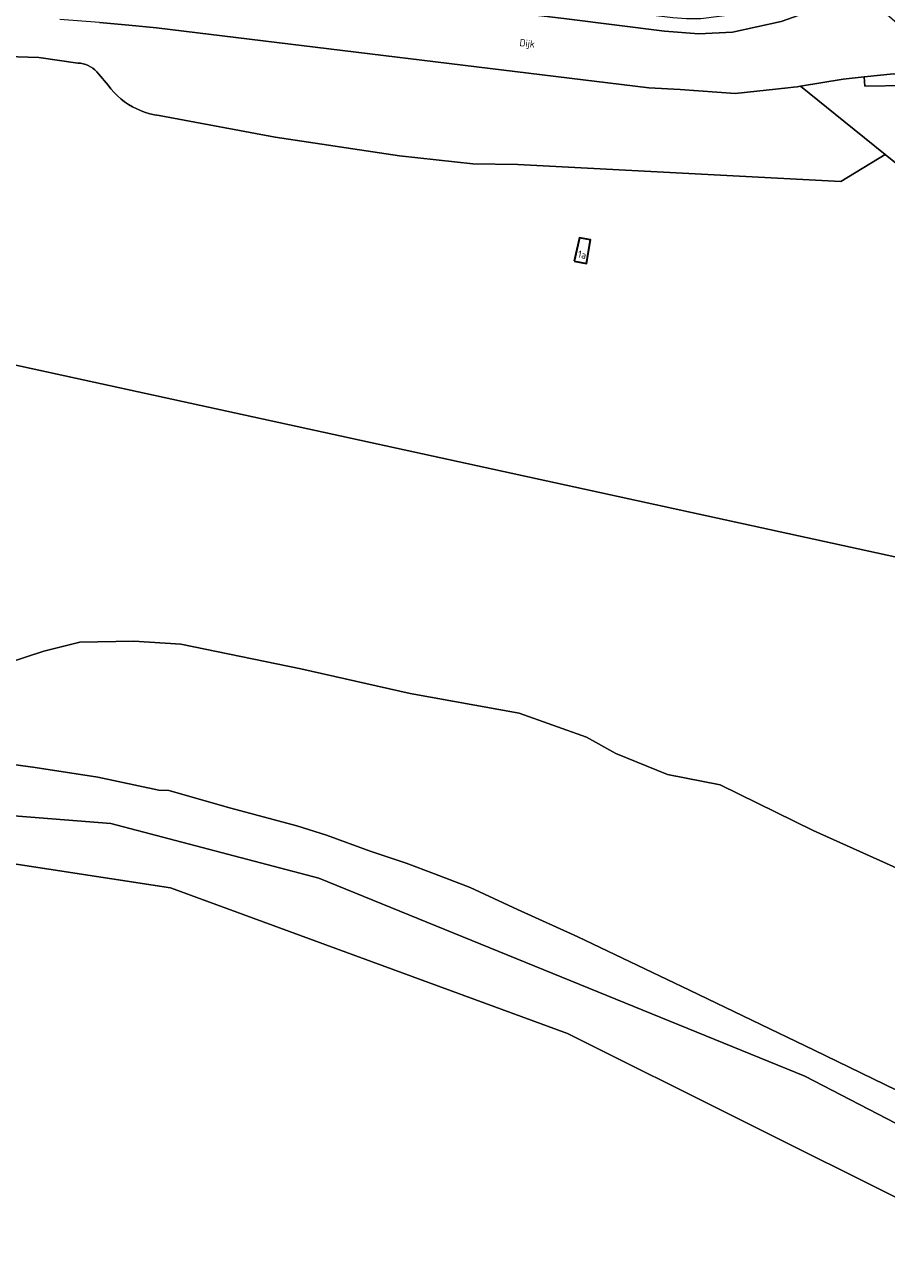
# Model space of a CAD drawing. Extents: x 184444 to 186844, y 346155 to 349219.
# Tile 16 of 49: x 185630 to 185845, y 346519 to 346828. Entities that reach past the tile are written whole.
import ezdxf
from ezdxf.enums import TextEntityAlignment as Align
from ezdxf.lldxf.tags import DXFTag

# ---------------------------------------------------------------- set-up
doc = ezdxf.new("R2010")
doc.units = 0
for name, color, linetype, lineweight in [('B-WE-KG-GRENS_PERCEEL-G', 150, 'KG-PERCEEL', 18), ('B-WE-KG-GRENS_PERCEEL-GV', 150, 'Continuous', 18), ('B-WE-OG-BEBOUWING-G', 7, 'Continuous', 35), ('B-WE-OG-BEBOUWING_HUISNUMMER-T18', 1, 'Continuous', 18), ('B-WE-OG-BEBOUWING_STRAATNAAM-T18', 1, 'Continuous', 18)]:
    doc.layers.add(name, color=color, linetype=linetype, lineweight=lineweight)
doc.styles.add('NLCS-ISO-M1000-T18', font='NLCS-ISO.ttf', dxfattribs={"height": 1.8})
doc.styles.get("Standard").update_dxf_attribs({"font": 'NLCS-ISO.ttf'})
tags = doc.linetypes.add('KG-PERCEEL', pattern='A,5.5,-2,["P",Standard,S=1.8,R=0,X=-0.5,Y=-0.9],-2,5.5,-2,[5,NLCS.SHX,S=0.75,R=0,X=0,Y=0],-2', length=19).pattern_tags.tags
tags[6] = DXFTag(74, 10)

msp = doc.modelspace()

# ---------------------------------------------------------------- linework, layer by layer
at = {"layer": 'B-WE-KG-GRENS_PERCEEL-G', "flags": 128}
for points in [[(185835.692, 346839.594), (185833.422, 346835.26), (185830.073, 346833.189), (185824.795, 346830.798), (185818.889, 346828.706), (185806.8, 346826.109), (185798.404, 346825.691), (185789.77, 346826.293), (185765.396, 346829.39), (185688.319, 346838.72)], [(185820.537, 346812.176), (185807.439, 346810.75), (185793.709, 346811.75), (185785.92, 346812.189), (185663.15, 346827.199), (185656.199, 346827.859), (185648.939, 346828.5), (185638.989, 346829.25)], [(185643.529, 346818.392), (185633.794, 346819.764), (185588.958, 346821.146)], [(185648.688, 346815.692), (185648.254, 346816.198), (185647.774, 346816.661), (185647.252, 346817.076), (185646.693, 346817.44), (185646.102, 346817.749), (185645.485, 346818.001), (185644.846, 346818.193), (185644.192, 346818.324), (185643.529, 346818.392)], [(185651.041, 346812.851), (185648.688, 346815.692)], [(185834.349, 346814.359), (185823.704, 346812.616)], [(185834.349, 346814.359), (185839.605, 346814.913)], [(185839.605, 346814.913), (185846.952, 346815.688)], [(185839.605, 346814.913), (185839.724, 346812.614), (185849.954, 346812.75), (185871.558, 346808.852), (185899.484, 346798.677), (185908.209, 346788.219), (185909.844, 346770.015), (185922.473, 346757.213)], [(185663.787, 346805.288), (185662.631, 346805.479), (185661.49, 346805.741), (185660.367, 346806.073), (185659.266, 346806.474), (185658.193, 346806.943), (185657.15, 346807.477), (185656.143, 346808.075), (185655.175, 346808.734), (185654.249, 346809.452), (185653.369, 346810.225), (185652.539, 346811.052), (185651.762, 346811.928), (185651.041, 346812.851)], [(185822.916, 346812.488), (185821.949, 346812.329), (185820.537, 346812.176)], [(185823.704, 346812.616), (185822.916, 346812.488)], [(185823.704, 346812.616), (185834.546, 346803.868)], [(185742.036, 346793.275), (185723.74, 346795.252), (185692.707, 346799.933), (185663.787, 346805.288)], [(185834.546, 346803.868), (185844.841, 346795.562)], [(185844.841, 346795.562), (185833.797, 346788.859)], [(185844.841, 346795.562), (185934.451, 346723.266)], [(185833.797, 346788.859), (185753.246, 346793.117), (185742.036, 346793.275)], [(185591.406, 346751.004), (185760.715, 346714.115)], [(185760.715, 346714.115), (185862.897, 346691.853), (185941.534, 346635.708), (185994.176, 346598.123), (185990.696, 346662.322)], [(185572.365, 346663.612), (185598.979, 346657.618), (185607.29, 346661.619), (185621.453, 346667.331), (185635.005, 346671.708), (185644.025, 346673.956), (185657.441, 346674.214), (185669.213, 346673.478), (185699.089, 346667.338), (185726.423, 346661.107), (185753.576, 346656.261), (185770.344, 346650.24), (185777.63, 346646.177), (185790.524, 346640.958), (185803.687, 346638.359), (185826.911, 346627.008), (185848.5, 346617.245), (185868.869, 346607.296), (185875.083, 346603.157), (185881.802, 346597.41), (185887.271, 346594.911), (185892.979, 346593.807), (185909.774, 346585.744), (185932.55, 346572.669), (185947.016, 346563.627), (185959.819, 346554.14), (185967.496, 346548.262), (185975.572, 346542.187), (185991.796, 346536.064), (185999.464, 346531.093), (186037.711, 346492.692), (186072.4, 346457.512), (186083.142, 346446.096), (186101.892, 346431.669), (186118.288, 346417.44), (186135.694, 346402.739), (186142.465, 346394.75), (186181.461, 346354.517), (186187.86, 346350.877), (186192.265, 346349.291), (186199.12, 346342.771), (186206.645, 346332.982), (186206.854, 346332.568)], [(185588.126, 346648.799), (185588.207, 346648.796), (185632.838, 346642.651), (185648.463, 346640.264), (185663.748, 346637.077), (185666.197, 346636.978), (185681.687, 346632.59), (185698.114, 346628.104), (185705.506, 346625.798), (185716.417, 346621.847), (185725.353, 346618.85), (185732.412, 346616.181), (185741.327, 346612.744), (185753.112, 346607.307), (185768.229, 346600.475), (185796.072, 346587.155), (185827.097, 346572.184), (185850.6, 346560.784), (185870.115, 346551.684), (185900.326, 346537.119), (185909.177, 346531.044), (185922.307, 346522.156), (185932.42, 346514.591), (185945.47, 346505.151), (185960.317, 346493.45), (185985.024, 346472.21), (186017.306, 346445.427), (186049.86, 346418.851), (186087.026, 346387.942), (186104.543, 346373.325), (186117.884, 346361.127), (186144.792, 346336.181), (186169.328, 346307.036), (186171.154, 346304.793)], [(185824.829, 346565.722), (185703.598, 346615.072), (185651.703, 346628.688), (185582.366, 346634.221), (185586.555, 346644.824)], [(186149.946, 346288.252), (186148.03, 346290.63), (186081.06, 346358.09), (186009.959, 346423.909), (185933.68, 346485.15), (185852.229, 346533.109), (185765.65, 346576.319), (185666.65, 346612.66), (185561.949, 346628.689), (185451.78, 346609.719), (185324.619, 346609.63)], [(186161.792, 346297.493), (186161.743, 346297.557), (186114.074, 346350.04), (185994.548, 346455.115), (185904.372, 346524.455), (185824.829, 346565.722)]]:
    msp.add_lwpolyline(points, dxfattribs=at)
at = {"layer": 'B-WE-KG-GRENS_PERCEEL-GV', "flags": 128}
for points in [[(185686.599, 346842.354), (185688.319, 346838.72), (185765.396, 346829.39), (185789.77, 346826.293), (185798.404, 346825.691), (185806.8, 346826.109), (185818.889, 346828.706), (185824.795, 346830.798), (185830.073, 346833.189), (185833.422, 346835.26), (185835.692, 346839.594), (185835.931, 346840.05), (185832.438, 346837.634), (185829.6, 346835.914), (185826.279, 346834.553), (185822.89, 346833.332), (185819.661, 346832.414), (185816.468, 346831.655), (185798.901, 346829.369), (185795.329, 346829.397), (185791.853, 346829.687)], [(185823.704, 346812.616), (185834.546, 346803.868), (185844.841, 346795.562), (185934.451, 346723.266), (185933.435, 346725.817), (185925.609, 346745.458), (185920.869, 346757.411), (185922.473, 346757.213), (185909.844, 346770.015), (185908.209, 346788.219), (185899.484, 346798.677), (185871.558, 346808.852), (185849.954, 346812.75), (185839.724, 346812.614), (185839.605, 346814.913), (185834.349, 346814.359)], [(185922.473, 346757.213), (185928.223, 346756.51), (185921.708, 346776.635), (185915.057, 346791.922), (185907.609, 346800.343), (185897.583, 346806.237), (185884.854, 346811.598), (185872.089, 346814.938), (185859.189, 346815.541), (185853.267, 346815.613), (185846.952, 346815.688), (185839.605, 346814.913), (185839.724, 346812.614), (185849.954, 346812.75), (185871.558, 346808.852), (185899.484, 346798.677), (185908.209, 346788.219), (185909.844, 346770.015)]]:
    msp.add_lwpolyline(points, close=True, dxfattribs=at)
for points in [[(185648.939, 346828.5), (185656.199, 346827.859), (185663.15, 346827.199), (185785.92, 346812.189), (185793.709, 346811.75), (185807.439, 346810.75), (185820.537, 346812.176), (185821.949, 346812.329), (185822.916, 346812.488), (185823.704, 346812.616), (185834.349, 346814.359), (185839.605, 346814.913), (185846.952, 346815.688), (185853.267, 346815.613), (185852.966, 346820.804), (185852.789, 346823.854), (185848.46, 346827.691), (185845.359, 346830.44)], [(185818.889, 346828.706), (185806.8, 346826.109), (185798.404, 346825.691), (185789.77, 346826.293), (185765.396, 346829.39)], [(185588.958, 346821.146), (185633.794, 346819.764), (185643.529, 346818.392), (185644.192, 346818.324), (185644.846, 346818.193), (185645.485, 346818.001), (185646.102, 346817.749), (185646.693, 346817.44), (185647.252, 346817.076), (185647.774, 346816.661), (185648.254, 346816.198), (185648.688, 346815.692), (185651.041, 346812.851), (185651.762, 346811.928), (185652.539, 346811.052), (185653.369, 346810.225), (185654.249, 346809.452), (185655.175, 346808.734), (185656.143, 346808.075), (185657.15, 346807.477), (185658.193, 346806.943), (185659.266, 346806.474), (185660.367, 346806.073), (185661.49, 346805.741), (185662.631, 346805.479), (185663.787, 346805.288), (185692.707, 346799.933), (185723.74, 346795.252), (185742.036, 346793.275), (185753.246, 346793.117), (185833.797, 346788.859), (185844.841, 346795.562), (185834.546, 346803.868), (185823.704, 346812.616), (185822.916, 346812.488), (185821.949, 346812.329), (185820.537, 346812.176), (185807.439, 346810.75), (185793.709, 346811.75), (185785.92, 346812.189), (185663.15, 346827.199), (185656.199, 346827.859), (185648.939, 346828.5)], [(185934.451, 346723.266), (185844.841, 346795.562), (185833.797, 346788.859), (185753.246, 346793.117), (185742.036, 346793.275), (185723.74, 346795.252), (185692.707, 346799.933), (185663.787, 346805.288), (185662.631, 346805.479), (185661.49, 346805.741), (185660.367, 346806.073), (185659.266, 346806.474), (185658.193, 346806.943), (185657.15, 346807.477), (185656.143, 346808.075), (185655.175, 346808.734), (185654.249, 346809.452), (185653.369, 346810.225), (185652.539, 346811.052), (185651.762, 346811.928), (185651.041, 346812.851), (185648.688, 346815.692), (185648.254, 346816.198), (185647.774, 346816.661), (185647.252, 346817.076), (185646.693, 346817.44), (185646.102, 346817.749), (185645.485, 346818.001), (185644.846, 346818.193), (185644.192, 346818.324), (185643.529, 346818.392), (185633.794, 346819.764), (185588.958, 346821.146)], [(185591.406, 346751.004), (185760.715, 346714.115), (185862.897, 346691.853)], [(186190.14, 346531.937), (186171.244, 346546.468), (186142.92, 346568.637), (186125.713, 346578.259), (186101.808, 346580.848), (186084.484, 346585.625), (186061.077, 346602.141), (186046.03, 346615.637), (186034, 346626.177), (186016.468, 346642.688), (185991.098, 346667.234), (185990.409, 346667.616), (185990.696, 346662.322), (185994.176, 346598.123), (185941.534, 346635.708), (185862.897, 346691.853), (185760.715, 346714.115), (185591.406, 346751.004)], [(185848.5, 346617.245), (185826.911, 346627.008), (185803.687, 346638.359), (185790.524, 346640.958), (185777.63, 346646.177), (185770.344, 346650.24), (185753.576, 346656.261), (185726.423, 346661.107), (185699.089, 346667.338), (185669.213, 346673.478), (185657.441, 346674.214), (185644.025, 346673.956), (185635.005, 346671.708), (185621.453, 346667.331)], [(185621.453, 346667.331), (185635.005, 346671.708), (185644.025, 346673.956), (185657.441, 346674.214), (185669.213, 346673.478), (185699.089, 346667.338), (185726.423, 346661.107), (185753.576, 346656.261), (185770.344, 346650.24), (185777.63, 346646.177), (185790.524, 346640.958), (185803.687, 346638.359), (185826.911, 346627.008), (185848.5, 346617.245)], [(185588.207, 346648.796), (185632.838, 346642.651), (185648.463, 346640.264), (185663.748, 346637.077), (185666.197, 346636.978), (185681.687, 346632.59), (185698.114, 346628.104), (185705.506, 346625.798), (185716.417, 346621.847), (185725.353, 346618.85), (185732.412, 346616.181), (185741.327, 346612.744), (185753.112, 346607.307), (185768.229, 346600.475), (185796.072, 346587.155), (185827.097, 346572.184), (185850.6, 346560.784)], [(185850.6, 346560.784), (185827.097, 346572.184), (185796.072, 346587.155), (185768.229, 346600.475), (185753.112, 346607.307), (185741.327, 346612.744), (185732.412, 346616.181), (185725.353, 346618.85), (185716.417, 346621.847), (185705.506, 346625.798), (185698.114, 346628.104), (185681.687, 346632.59), (185666.197, 346636.978), (185663.748, 346637.077), (185648.463, 346640.264), (185632.838, 346642.651), (185588.207, 346648.796)], [(185561.949, 346628.689), (185666.65, 346612.66), (185765.65, 346576.319), (185852.229, 346533.109), (185933.68, 346485.15), (186009.959, 346423.909), (186081.06, 346358.09), (186148.03, 346290.63), (186149.946, 346288.252), (186161.792, 346297.493), (186161.743, 346297.557), (186114.074, 346350.04), (185994.548, 346455.115), (185904.372, 346524.455), (185824.829, 346565.722), (185703.598, 346615.072), (185651.703, 346628.688), (185582.366, 346634.221)], [(185582.366, 346634.221), (185651.703, 346628.688), (185703.598, 346615.072), (185824.829, 346565.722), (185904.372, 346524.455)]]:
    msp.add_lwpolyline(points, dxfattribs=at)
at = {"layer": 'B-WE-OG-BEBOUWING-G', "flags": 128}
msp.add_lwpolyline([(185767.292, 346768.959), (185770.315, 346768.418), (185771.363, 346774.279), (185768.578, 346774.778)], close=True, dxfattribs=at)

# ---------------------------------------------------------------- texts
at = {"layer": 'B-WE-OG-BEBOUWING_HUISNUMMER-T18', "style": 'NLCS-ISO-M1000-T18'}
msp.add_text('1a', height=1.8, rotation=349.8, dxfattribs=at).set_placement((185769.265, 346770.591), align=Align.MIDDLE)
at = {"layer": 'B-WE-OG-BEBOUWING_STRAATNAAM-T18', "style": 'NLCS-ISO-M1000-T18'}
msp.add_text('Dijk', height=1.8, rotation=353.1, dxfattribs=at).set_placement((185755.557, 346823.035), align=Align.MIDDLE)

doc.saveas('drawing.dxf')
